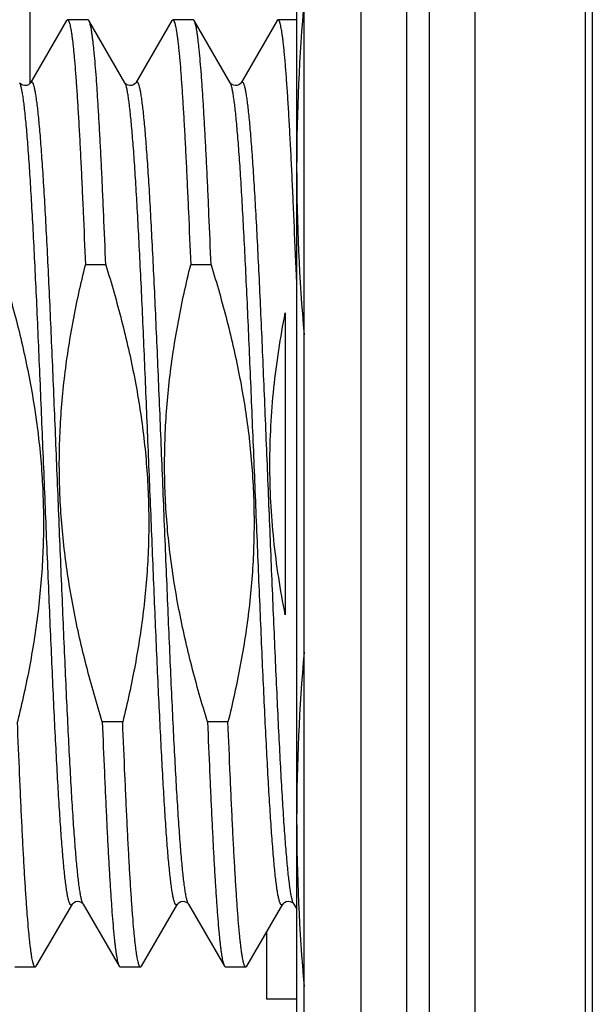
# Model space of a CAD drawing. Header units: inches. Extents: x 0 to 22, y 0 to 17.
# Tile 69 of 98: x 17.449 to 17.6, y 8.953 to 9.213. Entities that reach past the tile are written whole.
import ezdxf

# ---------------------------------------------------------------- set-up
doc = ezdxf.new("R2010")
doc.units = ezdxf.units.IN
doc.header["$LTSCALE"] = 1.21
doc.header["$MEASUREMENT"] = 0
doc.layers.get('0').update_dxf_attribs({"linetype": 'CONTINUOUS'})

msp = doc.modelspace()

# ---------------------------------------------------------------- linework, layer by layer
at = {"color": 7, "linetype": 'CONTINUOUS'}
for p, q in [((17.5393185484, 6.523674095), (17.5393185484, 11.589174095)), ((17.5693185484, 11.589174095), (17.5693185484, 6.524174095)), ((17.5243185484, 6.530174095), (17.5243185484, 11.575174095)), ((17.6003185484, 11.189174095), (17.6003185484, 7.189174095)), ((17.4519327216, 9.3320144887), (17.4519327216, 9.1960207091)), ((17.5223185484, 8.9158642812), (17.5223185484, 9.2598642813)), ((17.4615866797, 9.2126304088), (17.4520844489, 9.1962074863)), ((17.4615866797, 9.2126304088), (17.461857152, 9.2128642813)), ((17.4672469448, 9.2128642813), (17.461857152, 9.2128642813)), ((17.4675174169, 9.212630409), (17.4672469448, 9.2128642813)), ((17.4770196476, 9.1962074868), (17.4675174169, 9.212630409)), ((17.4893636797, 9.2126304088), (17.4798614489, 9.1962074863)), ((17.4893636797, 9.2126304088), (17.489634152, 9.2128642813)), ((17.4950239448, 9.2128642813), (17.489634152, 9.2128642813)), ((17.4952944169, 9.212630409), (17.4950239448, 9.2128642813)), ((17.5047966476, 9.1962074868), (17.4952944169, 9.212630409)), ((17.5171406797, 9.2126304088), (17.5076384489, 9.1962074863)), ((17.517411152, 9.212864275), (17.5171406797, 9.2126304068)), ((17.5223185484, 9.2128642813), (17.517411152, 9.2128642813)), ((17.4492838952, 9.1961448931), (17.4492426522, 9.1962074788)), ((17.4770608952, 9.1961448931), (17.4770196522, 9.1962074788)), ((17.5048378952, 9.1961448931), (17.5047966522, 9.1962074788)), ((17.4719662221, 9.1481531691), (17.4665764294, 9.1481531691)), ((17.4997432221, 9.1481531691), (17.4943534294, 9.1481531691)), ((17.5193185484, 9.1355150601), (17.5193185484, 9.0558097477)), ((17.4764161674, 9.0275753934), (17.4710263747, 9.0275753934)), ((17.5041931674, 9.0275753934), (17.4988033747, 9.0275753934)), ((17.4536289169, 8.9630981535), (17.4631311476, 8.9795210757)), ((17.4659729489, 8.9795210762), (17.4754751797, 8.9630981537)), ((17.4814059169, 8.9630981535), (17.4909081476, 8.9795210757)), ((17.4937499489, 8.9795210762), (17.5032521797, 8.9630981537)), ((17.5091829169, 8.9630981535), (17.5186851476, 8.9795210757)), ((17.5215269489, 8.9795210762), (17.5223185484, 8.9781532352)), ((17.5143185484, 8.9719752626), (17.5143185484, 8.954530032)), ((17.4533584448, 8.9628642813), (17.447968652, 8.9628642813)), ((17.4536289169, 8.9630981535), (17.4533584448, 8.9628642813)), ((17.4754751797, 8.9630981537), (17.475745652, 8.9628642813)), ((17.4811354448, 8.9628642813), (17.475745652, 8.9628642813)), ((17.4814059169, 8.9630981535), (17.4811354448, 8.9628642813)), ((17.5032521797, 8.9630981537), (17.503522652, 8.9628642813)), ((17.5089124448, 8.9628642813), (17.503522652, 8.9628642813)), ((17.5091829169, 8.9630981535), (17.5089124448, 8.9628642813)), ((17.5143185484, 8.954530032), (17.5223185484, 8.954530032))]:
    msp.add_line(p, q, dxfattribs=at)
at = {"color": 9, "linetype": 'CONTINUOUS'}
for p, q in [((17.5513185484, 11.589174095), (17.5513185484, 6.524174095)), ((17.5573185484, 11.589174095), (17.5573185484, 6.524174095)), ((17.5985147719, 6.524174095), (17.5985147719, 11.589174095)), ((17.4493632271, 9.1959588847), (17.4492426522, 9.1962074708)), ((17.4772909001, 9.1955352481), (17.4770196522, 9.1962074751)), ((17.5048820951, 9.196039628), (17.5047966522, 9.1962074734))]:
    msp.add_line(p, q, dxfattribs=at)
at = {"color": 7, "linetype": 'CONTINUOUS'}
for points in [[(17.4496825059, 9.1957755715), (17.449421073, 9.195986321), (17.4492838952, 9.1961448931)], [(17.4520846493, 9.1962078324), (17.4520758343, 9.1961931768), (17.452004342, 9.1960944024), (17.4518347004, 9.1959198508), (17.4515296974, 9.1957060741), (17.4510914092, 9.1955312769), (17.4505979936, 9.1954776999), (17.4500986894, 9.1955721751), (17.4496825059, 9.1957755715)], [(17.4774595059, 9.1957755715), (17.477198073, 9.195986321), (17.4770608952, 9.1961448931)], [(17.4798616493, 9.1962078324), (17.4798528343, 9.1961931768), (17.479781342, 9.1960944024), (17.4796117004, 9.1959198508), (17.4793066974, 9.1957060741), (17.4788684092, 9.1955312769), (17.4783749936, 9.1954776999), (17.4778756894, 9.1955721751), (17.4774595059, 9.1957755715)], [(17.5052365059, 9.1957755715), (17.504975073, 9.195986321), (17.5048378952, 9.1961448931)], [(17.5076386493, 9.1962078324), (17.5076298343, 9.1961931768), (17.507558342, 9.1960944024), (17.5073887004, 9.1959198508), (17.5070836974, 9.1957060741), (17.5066454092, 9.1955312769), (17.5061519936, 9.1954776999), (17.5056526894, 9.1955721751), (17.5052365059, 9.1957755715)], [(17.4631311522, 8.9795210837), (17.4631791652, 8.9795929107), (17.463309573, 8.9797422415), (17.4635710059, 8.979952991), (17.4639871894, 8.9801563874), (17.4644864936, 8.9802508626), (17.4649799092, 8.9801972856), (17.4654181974, 8.9800224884), (17.4657232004, 8.9798087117), (17.465892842, 8.9796341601), (17.4659643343, 8.9795353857), (17.4659731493, 8.9795207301)], [(17.4909081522, 8.9795210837), (17.4909561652, 8.9795929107), (17.491086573, 8.9797422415), (17.4913480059, 8.979952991), (17.4917641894, 8.9801563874), (17.4922634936, 8.9802508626), (17.4927569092, 8.9801972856), (17.4931951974, 8.9800224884), (17.4935002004, 8.9798087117), (17.493669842, 8.9796341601), (17.4937413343, 8.9795353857), (17.4937501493, 8.9795207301)], [(17.5186851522, 8.9795210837), (17.5187331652, 8.9795929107), (17.518863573, 8.9797422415), (17.5191250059, 8.979952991), (17.5195411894, 8.9801563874), (17.5200404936, 8.9802508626), (17.5205339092, 8.9801972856), (17.5209721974, 8.9800224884), (17.5212772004, 8.9798087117), (17.521446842, 8.9796341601), (17.5215183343, 8.9795353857), (17.5215271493, 8.9795207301)]]:
    msp.add_lwpolyline(points, dxfattribs=at)
for centre, radius, start, end in [((18.0238290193, 9.1734335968), 0.5015121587, 174.9015226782, 179.9507958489), ((18.0238308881, 9.1742950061), 0.501514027, 180.0492085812, 185.0986914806), ((18.0238290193, 9.0014335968), 0.5015121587, 174.9015226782, 179.9507958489), ((18.0238308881, 9.0022950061), 0.501514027, 180.0492085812, 185.0986914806)]:
    msp.add_arc(centre, radius, start, end, dxfattribs=at)
for points, knots in [([(17.461857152, 9.2128642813), (17.461869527, 9.2128642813), (17.4618950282, 9.2128611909), (17.4619325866, 9.2128475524), (17.4619698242, 9.212825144), (17.4620222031, 9.2127811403), (17.4620864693, 9.2127017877), (17.4621591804, 9.2125783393), (17.4622320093, 9.2124208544), (17.4623049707, 9.2122291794), (17.4623780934, 9.2120031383), (17.4624816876, 9.2116344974), (17.462608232, 9.2110866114), (17.4627536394, 9.2103253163), (17.4628994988, 9.2094280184), (17.463045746, 9.2083956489), (17.4631922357, 9.2072292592), (17.4633389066, 9.2059301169), (17.4634857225, 9.2044996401), (17.4636894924, 9.2023350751), (17.4639410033, 9.1993136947), (17.4642332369, 9.1953187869), (17.4645259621, 9.1908458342), (17.4648190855, 9.1859147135), (17.4651124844, 9.1805473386), (17.4654060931, 9.174767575), (17.4656998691, 9.168601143), (17.4661012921, 9.1596871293), (17.4663875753, 9.1528308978), (17.4665764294, 9.1481531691)], [0, 0, 0, 0, 0.0005704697, 0.0011714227, 0.0018290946, 0.002563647, 0.0043150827, 0.0065008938, 0.0091571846, 0.0123033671, 0.0159505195, 0.0201053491, 0.0299522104, 0.0418599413, 0.0558298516, 0.0718550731, 0.089923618, 0.1100194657, 0.1321230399, 0.1562121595, 0.210243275, 0.2718825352, 0.340862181, 0.4168798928, 0.4996008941, 0.5886596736, 0.6836623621, 0.7841872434, 1, 1, 1, 1]), ([(17.4719662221, 9.1481531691), (17.4717877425, 9.1525739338), (17.4715172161, 9.1590638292), (17.4711392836, 9.1675170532), (17.470862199, 9.1734012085), (17.4705852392, 9.1789471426), (17.4703084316, 9.1841329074), (17.4700318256, 9.1889380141), (17.4697554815, 9.1933434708), (17.4694795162, 9.1973318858), (17.4692040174, 9.200887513), (17.4689668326, 9.2035728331), (17.4687746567, 9.2054939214), (17.4686362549, 9.2067617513), (17.4684979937, 9.2079120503), (17.4683598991, 9.2089437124), (17.4682220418, 9.2098557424), (17.4680845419, 9.2106473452), (17.4679474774, 9.2113177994), (17.4678281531, 9.2117993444), (17.4677304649, 9.2121224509), (17.467661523, 9.2123200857), (17.4675927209, 9.2124871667), (17.4675428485, 9.2125864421), (17.4675174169, 9.2126304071)], [0, 0, 0, 0, 0.2051315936, 0.3011584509, 0.3923170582, 0.4782469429, 0.5586105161, 0.6330919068, 0.7013992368, 0.7632657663, 0.8184514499, 0.8667446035, 0.888248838, 0.9079644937, 0.9258745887, 0.9419639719, 0.9562212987, 0.968637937, 0.9792110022, 0.9879444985, 0.9916267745, 0.9948579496, 0.9976451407, 1, 1, 1, 1]), ([(17.489634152, 9.2128642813), (17.489646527, 9.2128642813), (17.4896720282, 9.2128611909), (17.4897095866, 9.2128475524), (17.4897468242, 9.212825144), (17.4897992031, 9.2127811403), (17.4898634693, 9.2127017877), (17.4899361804, 9.2125783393), (17.4900090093, 9.2124208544), (17.4900819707, 9.2122291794), (17.4901550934, 9.2120031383), (17.4902586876, 9.2116344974), (17.490385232, 9.2110866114), (17.4905306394, 9.2103253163), (17.4906764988, 9.2094280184), (17.490822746, 9.2083956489), (17.4909692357, 9.2072292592), (17.4911159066, 9.2059301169), (17.4912627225, 9.2044996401), (17.4914664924, 9.2023350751), (17.4917180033, 9.1993136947), (17.4920102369, 9.1953187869), (17.4923029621, 9.1908458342), (17.4925960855, 9.1859147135), (17.4928894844, 9.1805473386), (17.4931830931, 9.174767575), (17.4934768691, 9.168601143), (17.4938782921, 9.1596871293), (17.4941645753, 9.1528308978), (17.4943534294, 9.1481531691)], [0, 0, 0, 0, 0.0005704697, 0.0011714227, 0.0018290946, 0.002563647, 0.0043150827, 0.0065008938, 0.0091571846, 0.0123033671, 0.0159505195, 0.0201053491, 0.0299522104, 0.0418599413, 0.0558298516, 0.0718550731, 0.089923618, 0.1100194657, 0.1321230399, 0.1562121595, 0.210243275, 0.2718825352, 0.340862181, 0.4168798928, 0.4996008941, 0.5886596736, 0.6836623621, 0.7841872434, 1, 1, 1, 1]), ([(17.4997432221, 9.1481531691), (17.4995647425, 9.1525739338), (17.4992942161, 9.1590638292), (17.4989162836, 9.1675170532), (17.498639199, 9.1734012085), (17.4983622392, 9.1789471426), (17.4980854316, 9.1841329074), (17.4978088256, 9.1889380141), (17.4975324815, 9.1933434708), (17.4972565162, 9.1973318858), (17.4969810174, 9.200887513), (17.4967438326, 9.2035728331), (17.4965516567, 9.2054939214), (17.4964132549, 9.2067617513), (17.4962749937, 9.2079120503), (17.4961368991, 9.2089437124), (17.4959990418, 9.2098557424), (17.4958615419, 9.2106473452), (17.4957244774, 9.2113177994), (17.4956051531, 9.2117993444), (17.4955074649, 9.2121224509), (17.495438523, 9.2123200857), (17.4953697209, 9.2124871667), (17.4953198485, 9.2125864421), (17.4952944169, 9.2126304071)], [0, 0, 0, 0, 0.2051315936, 0.3011584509, 0.3923170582, 0.4782469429, 0.5586105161, 0.6330919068, 0.7013992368, 0.7632657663, 0.8184514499, 0.8667446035, 0.888248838, 0.9079644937, 0.9258745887, 0.9419639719, 0.9562212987, 0.968637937, 0.9792110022, 0.9879444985, 0.9916267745, 0.9948579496, 0.9976451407, 1, 1, 1, 1]), ([(17.5223185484, 9.1434404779), (17.522121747, 9.1484248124), (17.5218237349, 9.1557374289), (17.52140678, 9.1652532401), (17.5211013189, 9.1718543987), (17.5207960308, 9.1780514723), (17.5204909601, 9.1838146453), (17.5201861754, 9.1891162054), (17.5198818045, 9.1939306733), (17.5195779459, 9.1982349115), (17.5193164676, 9.2014925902), (17.5191046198, 9.2038279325), (17.5189519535, 9.2053720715), (17.5187994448, 9.2067748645), (17.5186471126, 9.2080346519), (17.5184950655, 9.2091499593), (17.5183433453, 9.2101194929), (17.518212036, 9.2108349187), (17.5181052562, 9.2113329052), (17.5180290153, 9.2116515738), (17.5179528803, 9.2119330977), (17.5178768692, 9.2121774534), (17.5178010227, 9.2123846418), (17.5177253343, 9.2125548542), (17.517649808, 9.2126882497), (17.5175830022, 9.212774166), (17.517528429, 9.212821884), (17.51748971, 9.2128461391), (17.5174506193, 9.2128609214), (17.5174240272, 9.212864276), (17.517411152, 9.212864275)], [0, 0, 0, 0, 0.2144109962, 0.3145818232, 0.4094148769, 0.4984550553, 0.581276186, 0.6574822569, 0.7267099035, 0.7886304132, 0.8429520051, 0.8671830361, 0.8894228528, 0.9096472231, 0.9278340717, 0.9439657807, 0.9580279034, 0.9700122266, 0.9752246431, 0.9799180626, 0.9840946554, 0.9877580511, 0.9909142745, 0.9935737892, 0.9957552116, 0.9974931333, 0.9982169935, 0.9988612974, 0.9994465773, 1, 1, 1, 1]), ([(17.4441892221, 9.1481531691), (17.4456962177, 9.1432831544), (17.4484967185, 9.1334752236), (17.4513242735, 9.1210395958), (17.4530930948, 9.1109965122), (17.4541526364, 9.1034211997), (17.4549267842, 9.0958112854), (17.4554016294, 9.0881767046), (17.4555687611, 9.0805291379), (17.4554261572, 9.0728810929), (17.4549783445, 9.065244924), (17.4542358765, 9.0576319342), (17.4532141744, 9.0500514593), (17.4515050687, 9.0399983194), (17.4498638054, 9.0325238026), (17.4486391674, 9.0275753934)], [0, 0, 0, 0, 0.1249956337, 0.2499862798, 0.3124885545, 0.3749907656, 0.4374929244, 0.4999950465, 0.5624971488, 0.6249992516, 0.6875013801, 0.750003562, 0.8125058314, 0.8750081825, 1, 1, 1, 1]), ([(17.4710263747, 9.0275753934), (17.4695193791, 9.0324454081), (17.4667188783, 9.0422533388), (17.4638913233, 9.0546889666), (17.462122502, 9.0647320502), (17.4610629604, 9.0723073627), (17.4602888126, 9.0799172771), (17.4598139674, 9.0875518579), (17.4596468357, 9.0951994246), (17.4597894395, 9.1028474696), (17.4602372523, 9.1104836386), (17.4609797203, 9.1180966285), (17.4620014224, 9.1256771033), (17.4637105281, 9.1357302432), (17.4653517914, 9.1432047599), (17.4665764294, 9.1481531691)], [0, 0, 0, 0, 0.1249956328, 0.2499862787, 0.3124885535, 0.3749907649, 0.437492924, 0.4999950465, 0.5624971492, 0.6249992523, 0.6875013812, 0.7500035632, 0.8125058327, 0.8750081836, 1, 1, 1, 1]), ([(17.4719662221, 9.1481531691), (17.4734732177, 9.1432831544), (17.4762737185, 9.1334752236), (17.4791012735, 9.1210395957), (17.4808700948, 9.1109965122), (17.4819296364, 9.1034211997), (17.4827037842, 9.0958112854), (17.4831786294, 9.0881767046), (17.4833457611, 9.0805291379), (17.4832031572, 9.0728810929), (17.4827553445, 9.065244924), (17.4820128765, 9.0576319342), (17.4809911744, 9.0500514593), (17.4792820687, 9.0399983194), (17.4776408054, 9.0325238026), (17.4764161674, 9.0275753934)], [0, 0, 0, 0, 0.1249956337, 0.2499862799, 0.3124885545, 0.3749907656, 0.4374929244, 0.4999950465, 0.5624971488, 0.6249992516, 0.6875013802, 0.750003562, 0.8125058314, 0.8750081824, 1, 1, 1, 1]), ([(17.4988033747, 9.0275753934), (17.4972963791, 9.0324454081), (17.4944958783, 9.0422533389), (17.4916683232, 9.0546889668), (17.4898995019, 9.0647320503), (17.4888399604, 9.0723073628), (17.4880658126, 9.0799172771), (17.4875909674, 9.0875518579), (17.4874238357, 9.0951994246), (17.4875664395, 9.1028474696), (17.4880142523, 9.1104836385), (17.4887567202, 9.1180966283), (17.4897784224, 9.1256771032), (17.4914875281, 9.1357302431), (17.4931287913, 9.1432047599), (17.4943534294, 9.1481531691)], [0, 0, 0, 0, 0.1249956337, 0.2499862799, 0.3124885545, 0.3749907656, 0.4374929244, 0.4999950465, 0.5624971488, 0.6249992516, 0.6875013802, 0.750003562, 0.8125058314, 0.8750081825, 1, 1, 1, 1]), ([(17.4997432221, 9.1481531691), (17.5012502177, 9.1432831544), (17.5040507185, 9.1334752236), (17.5068782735, 9.1210395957), (17.5086470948, 9.1109965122), (17.5097066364, 9.1034211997), (17.5104807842, 9.0958112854), (17.5109556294, 9.0881767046), (17.5111227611, 9.0805291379), (17.5109801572, 9.0728810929), (17.5105323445, 9.065244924), (17.5097898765, 9.0576319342), (17.5087681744, 9.0500514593), (17.5070590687, 9.0399983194), (17.5054178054, 9.0325238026), (17.5041931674, 9.0275753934)], [0, 0, 0, 0, 0.1249956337, 0.2499862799, 0.3124885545, 0.3749907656, 0.4374929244, 0.4999950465, 0.5624971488, 0.6249992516, 0.6875013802, 0.750003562, 0.8125058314, 0.8750081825, 1, 1, 1, 1]), ([(17.5193185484, 9.0558097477), (17.5186647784, 9.0590885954), (17.5174961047, 9.0656750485), (17.5162074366, 9.075625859), (17.5154217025, 9.0856295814), (17.5151634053, 9.0956609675), (17.5154384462, 9.1056918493), (17.516233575, 9.1156946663), (17.5175186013, 9.1256457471), (17.5186741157, 9.13223435), (17.5193185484, 9.1355150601)], [0, 0, 0, 0, 0.1250013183, 0.2500011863, 0.3750004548, 0.4999993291, 0.6249983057, 0.749997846, 0.8749981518, 1, 1, 1, 1]), ([(17.4533584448, 8.9628642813), (17.4533460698, 8.9628642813), (17.4533205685, 8.9628673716), (17.4532830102, 8.9628810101), (17.4532457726, 8.9629034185), (17.4531933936, 8.9629474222), (17.4531291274, 8.9630267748), (17.4530564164, 8.9631502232), (17.4529835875, 8.9633077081), (17.452910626, 8.9634993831), (17.4528375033, 8.9637254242), (17.4527339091, 8.9640940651), (17.4526073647, 8.9646419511), (17.4524619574, 8.9654032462), (17.452316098, 8.9663005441), (17.4521698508, 8.9673329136), (17.4520233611, 8.9684993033), (17.4518766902, 8.9697984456), (17.4517298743, 8.9712289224), (17.4515261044, 8.9733934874), (17.4512745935, 8.9764148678), (17.4509823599, 8.9804097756), (17.4506896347, 8.9848827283), (17.4503965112, 8.989813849), (17.4501031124, 8.9951812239), (17.4498095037, 9.0009609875), (17.4495157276, 9.0071274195), (17.4491143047, 9.0160414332), (17.4488280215, 9.0228976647), (17.4486391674, 9.0275753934)], [0, 0, 0, 0, 0.0005704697, 0.0011714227, 0.0018290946, 0.002563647, 0.0043150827, 0.0065008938, 0.0091571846, 0.0123033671, 0.0159505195, 0.0201053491, 0.0299522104, 0.0418599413, 0.0558298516, 0.0718550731, 0.089923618, 0.1100194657, 0.1321230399, 0.1562121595, 0.210243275, 0.2718825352, 0.340862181, 0.4168798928, 0.4996008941, 0.5886596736, 0.6836623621, 0.7841872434, 1, 1, 1, 1]), ([(17.4710263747, 9.0275753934), (17.4712048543, 9.0231546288), (17.4714753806, 9.0166647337), (17.4718533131, 9.0082115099), (17.4721303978, 9.0023273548), (17.4724073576, 8.9967814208), (17.4726841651, 8.9915956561), (17.4729607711, 8.9867905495), (17.4732371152, 8.9823850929), (17.4735130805, 8.9783966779), (17.4737885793, 8.9748410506), (17.4740257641, 8.9721557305), (17.47421794, 8.9702346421), (17.4743563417, 8.9689668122), (17.4744946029, 8.9678165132), (17.4746326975, 8.966784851), (17.4747705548, 8.9658728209), (17.4749080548, 8.965081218), (17.4750451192, 8.9644107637), (17.4751644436, 8.9639292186), (17.4752621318, 8.9636061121), (17.4753310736, 8.9634084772), (17.4753998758, 8.9632413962), (17.4754497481, 8.9631421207), (17.4754751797, 8.9630981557)], [0, 0, 0, 0, 0.2051315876, 0.3011584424, 0.3923170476, 0.4782469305, 0.5586105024, 0.6330918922, 0.7013992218, 0.7632657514, 0.8184514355, 0.8667445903, 0.8882488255, 0.9079644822, 0.9258745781, 0.9419639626, 0.9562212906, 0.9686379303, 0.9792109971, 0.987944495, 0.9916267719, 0.9948579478, 0.9976451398, 1, 1, 1, 1]), ([(17.4811354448, 8.9628642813), (17.4811230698, 8.9628642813), (17.4810975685, 8.9628673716), (17.4810600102, 8.9628810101), (17.4810227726, 8.9629034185), (17.4809703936, 8.9629474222), (17.4809061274, 8.9630267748), (17.4808334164, 8.9631502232), (17.4807605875, 8.9633077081), (17.480687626, 8.9634993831), (17.4806145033, 8.9637254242), (17.4805109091, 8.9640940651), (17.4803843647, 8.9646419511), (17.4802389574, 8.9654032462), (17.480093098, 8.9663005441), (17.4799468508, 8.9673329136), (17.4798003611, 8.9684993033), (17.4796536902, 8.9697984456), (17.4795068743, 8.9712289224), (17.4793031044, 8.9733934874), (17.4790515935, 8.9764148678), (17.4787593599, 8.9804097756), (17.4784666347, 8.9848827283), (17.4781735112, 8.989813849), (17.4778801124, 8.9951812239), (17.4775865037, 9.0009609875), (17.4772927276, 9.0071274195), (17.4768913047, 9.0160414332), (17.4766050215, 9.0228976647), (17.4764161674, 9.0275753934)], [0, 0, 0, 0, 0.0005704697, 0.0011714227, 0.0018290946, 0.002563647, 0.0043150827, 0.0065008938, 0.0091571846, 0.0123033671, 0.0159505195, 0.0201053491, 0.0299522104, 0.0418599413, 0.0558298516, 0.0718550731, 0.089923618, 0.1100194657, 0.1321230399, 0.1562121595, 0.210243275, 0.2718825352, 0.340862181, 0.4168798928, 0.4996008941, 0.5886596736, 0.6836623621, 0.7841872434, 1, 1, 1, 1]), ([(17.4988033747, 9.0275753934), (17.4989818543, 9.0231546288), (17.4992523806, 9.0166647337), (17.4996303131, 9.0082115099), (17.4999073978, 9.0023273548), (17.5001843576, 8.9967814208), (17.5004611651, 8.9915956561), (17.5007377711, 8.9867905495), (17.5010141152, 8.9823850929), (17.5012900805, 8.9783966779), (17.5015655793, 8.9748410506), (17.5018027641, 8.9721557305), (17.50199494, 8.9702346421), (17.5021333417, 8.9689668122), (17.5022716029, 8.9678165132), (17.5024096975, 8.966784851), (17.5025475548, 8.9658728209), (17.5026850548, 8.965081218), (17.5028221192, 8.9644107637), (17.5029414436, 8.9639292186), (17.5030391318, 8.9636061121), (17.5031080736, 8.9634084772), (17.5031768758, 8.9632413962), (17.5032267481, 8.9631421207), (17.5032521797, 8.9630981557)], [0, 0, 0, 0, 0.2051315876, 0.3011584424, 0.3923170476, 0.4782469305, 0.5586105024, 0.6330918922, 0.7013992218, 0.7632657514, 0.8184514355, 0.8667445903, 0.8882488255, 0.9079644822, 0.9258745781, 0.9419639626, 0.9562212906, 0.9686379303, 0.9792109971, 0.987944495, 0.9916267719, 0.9948579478, 0.9976451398, 1, 1, 1, 1]), ([(17.5089124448, 8.9628642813), (17.5089000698, 8.9628642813), (17.5088745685, 8.9628673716), (17.5088370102, 8.9628810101), (17.5087997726, 8.9629034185), (17.5087473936, 8.9629474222), (17.5086831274, 8.9630267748), (17.5086104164, 8.9631502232), (17.5085375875, 8.9633077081), (17.508464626, 8.9634993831), (17.5083915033, 8.9637254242), (17.5082879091, 8.9640940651), (17.5081613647, 8.9646419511), (17.5080159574, 8.9654032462), (17.507870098, 8.9663005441), (17.5077238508, 8.9673329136), (17.5075773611, 8.9684993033), (17.5074306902, 8.9697984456), (17.5072838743, 8.9712289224), (17.5070801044, 8.9733934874), (17.5068285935, 8.9764148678), (17.5065363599, 8.9804097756), (17.5062436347, 8.9848827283), (17.5059505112, 8.989813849), (17.5056571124, 8.9951812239), (17.5053635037, 9.0009609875), (17.5050697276, 9.0071274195), (17.5046683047, 9.0160414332), (17.5043820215, 9.0228976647), (17.5041931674, 9.0275753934)], [0, 0, 0, 0, 0.0005704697, 0.0011714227, 0.0018290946, 0.002563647, 0.0043150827, 0.0065008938, 0.0091571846, 0.0123033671, 0.0159505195, 0.0201053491, 0.0299522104, 0.0418599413, 0.0558298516, 0.0718550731, 0.089923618, 0.1100194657, 0.1321230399, 0.1562121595, 0.210243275, 0.2718825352, 0.340862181, 0.4168798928, 0.4996008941, 0.5886596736, 0.6836623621, 0.7841872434, 1, 1, 1, 1])]:
    msp.add_open_spline(points, degree=3, knots=knots, dxfattribs=at)
at = {"color": 9, "linetype": 'CONTINUOUS'}
for points, knots in [([(17.4631311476, 8.9795210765), (17.4631143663, 8.9794920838), (17.4630811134, 8.9794389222), (17.4630275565, 8.979369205), (17.4629737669, 8.9793151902), (17.4629194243, 8.9792769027), (17.4628641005, 8.9792547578), (17.4628079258, 8.9792497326), (17.462752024, 8.979262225), (17.4626971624, 8.9792913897), (17.4626431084, 8.9793364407), (17.4625894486, 8.9793971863), (17.4625359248, 8.9794736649), (17.4624599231, 8.9796049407), (17.4623672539, 8.979810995), (17.4622613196, 8.980107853), (17.4621550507, 8.9804680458), (17.4620484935, 8.980891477), (17.4619417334, 8.9813780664), (17.4618348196, 8.9819275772), (17.4617277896, 8.9825397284), (17.4615786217, 8.9834792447), (17.4613947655, 8.9848079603), (17.4611817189, 8.9865855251), (17.4609682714, 8.9886027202), (17.4607544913, 8.9908548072), (17.4605404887, 8.9933364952), (17.4603263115, 8.996041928), (17.4601120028, 8.9989647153), (17.4598975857, 9.0020979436), (17.459603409, 9.006674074), (17.4592390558, 9.0128609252), (17.4588123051, 9.0208033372), (17.4583850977, 9.0293803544), (17.457957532, 9.038510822), (17.4575297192, 9.0481083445), (17.4571017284, 9.0580820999), (17.4566736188, 9.0683377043), (17.4562454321, 9.078778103), (17.4558172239, 9.0893044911), (17.4552501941, 9.1032241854), (17.4546833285, 9.1169278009), (17.4541048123, 9.1302851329), (17.4536770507, 9.1397638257), (17.4532495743, 9.1487513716), (17.4528224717, 9.1571627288), (17.4523959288, 9.1649183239), (17.4519700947, 9.1719447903), (17.4516044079, 9.177312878), (17.4513080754, 9.1811931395), (17.4510939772, 9.1837770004), (17.4508800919, 9.1861338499), (17.4506664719, 9.1882581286), (17.4504532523, 9.1901448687), (17.4502405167, 9.1917896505), (17.4500564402, 9.1930062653), (17.4499066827, 9.1938550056), (17.449799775, 9.1943986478), (17.4496930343, 9.1948793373), (17.4495864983, 9.195296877), (17.4494802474, 9.1956510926), (17.4494029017, 9.1958638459), (17.4493632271, 9.1959588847)], [0, 0, 0, 0, 0.0004612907, 0.0008623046, 0.001208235, 0.0015071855, 0.0017716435, 0.0020193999, 0.0022718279, 0.002549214, 0.0028670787, 0.0032358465, 0.0036622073, 0.0041504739, 0.0053227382, 0.0067666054, 0.0084885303, 0.0104918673, 0.0127780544, 0.0153475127, 0.0182000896, 0.02133497, 0.0284465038, 0.0366694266, 0.0459867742, 0.0563781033, 0.0678201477, 0.0802866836, 0.093748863, 0.1081754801, 0.123532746, 0.1568931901, 0.1935168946, 0.2330590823, 0.2751469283, 0.3193832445, 0.3653503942, 0.412614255, 0.4607283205, 0.5092380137, 0.5576849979, 0.6525647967, 0.6981013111, 0.741790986, 0.7832213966, 0.8220016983, 0.8577663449, 0.8901787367, 0.9189347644, 0.9318563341, 0.9437661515, 0.9546367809, 0.9644436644, 0.9731649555, 0.9807821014, 0.9872802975, 0.9901063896, 0.9926494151, 0.9949091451, 0.9968860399, 0.9985818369, 1, 1, 1, 1]), ([(17.4659729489, 8.9795210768), (17.4659319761, 8.9795918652), (17.4658528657, 8.9797580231), (17.4657461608, 8.9800446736), (17.4656390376, 8.9803957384), (17.4655316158, 8.9808111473), (17.465423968, 8.9812908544), (17.465316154, 8.9818346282), (17.4652082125, 8.9824421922), (17.465057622, 8.9833778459), (17.4648721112, 8.984704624), (17.4646572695, 8.9864832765), (17.4644420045, 8.9885060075), (17.4642263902, 8.9907679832), (17.4640105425, 8.9932637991), (17.4637945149, 8.9959874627), (17.46357834, 8.9989324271), (17.4632807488, 9.0032800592), (17.4629126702, 9.0092106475), (17.4624825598, 9.0168816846), (17.462051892, 9.0252362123), (17.4616207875, 9.0341937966), (17.461189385, 9.0436681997), (17.4607577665, 9.0535681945), (17.460325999, 9.0637984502), (17.4598941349, 9.0742604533), (17.4594622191, 9.0848534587), (17.459030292, 9.0954754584), (17.4585983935, 9.1060241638), (17.4581665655, 9.1163979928), (17.4577348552, 9.1264970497), (17.4573033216, 9.1362240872), (17.4568720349, 9.1454854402), (17.4564411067, 9.154191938), (17.4560106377, 9.1622597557), (17.4556431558, 9.1685474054), (17.4553464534, 9.1732002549), (17.4551301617, 9.1763874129), (17.454913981, 9.1793613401), (17.4546979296, 9.1821148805), (17.4544820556, 9.184641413), (17.4542664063, 9.1869348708), (17.4540510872, 9.188989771), (17.4538361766, 9.190801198), (17.4536507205, 9.1921556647), (17.4535002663, 9.1931137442), (17.453392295, 9.1937382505), (17.4532844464, 9.194299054), (17.4531767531, 9.1947958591), (17.4530692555, 9.1952284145), (17.4529620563, 9.1955966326), (17.4528552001, 9.1959004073), (17.4527617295, 9.1961115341), (17.4526850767, 9.1962463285), (17.4526310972, 9.1963250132), (17.452576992, 9.1963876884), (17.452522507, 9.1964343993), (17.4524672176, 9.1964649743), (17.4524108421, 9.1964786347), (17.4523541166, 9.1964744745), (17.4522982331, 9.1964528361), (17.4522433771, 9.1964147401), (17.4521891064, 9.1963606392), (17.4521350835, 9.1962905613), (17.452101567, 9.1962370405), (17.4520846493, 9.1962078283)], [0, 0, 0, 0, 0.0011248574, 0.0025237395, 0.0042042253, 0.0061702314, 0.0084235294, 0.0109646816, 0.0137936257, 0.0169096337, 0.0239977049, 0.0322162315, 0.0415480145, 0.0519722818, 0.0634653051, 0.0760002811, 0.0895477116, 0.1040756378, 0.1359321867, 0.1712661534, 0.2097393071, 0.250982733, 0.2946005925, 0.340173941, 0.387264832, 0.4354206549, 0.4841784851, 0.5330695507, 0.5816238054, 0.6293744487, 0.6758624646, 0.720641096, 0.7632801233, 0.8033700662, 0.8405263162, 0.8743928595, 0.8899899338, 0.9046459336, 0.9183259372, 0.9309975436, 0.9426310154, 0.9531991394, 0.9626777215, 0.9710456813, 0.9782852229, 0.9814775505, 0.9843830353, 0.9870009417, 0.9893309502, 0.9913733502, 0.9931296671, 0.9946030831, 0.9957998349, 0.9962984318, 0.9967337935, 0.9971101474, 0.9974340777, 0.9977159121, 0.997971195, 0.9982205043, 0.9984857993, 0.9987855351, 0.9991327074, 0.9995357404, 1, 1, 1, 1]), ([(17.4909081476, 8.9795210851), (17.4908915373, 8.9794923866), (17.4908586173, 8.979439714), (17.4908056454, 8.9793705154), (17.4907524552, 8.979316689), (17.4906987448, 8.9792782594), (17.4906441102, 8.9792555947), (17.4905886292, 8.9792495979), (17.4905333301, 8.9792607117), (17.4904790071, 8.9792881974), (17.4904254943, 8.9793312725), (17.4903723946, 8.9793897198), (17.4903194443, 8.9794635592), (17.4902442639, 8.9795905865), (17.4901525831, 8.9797904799), (17.4900478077, 8.9800789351), (17.4899427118, 8.9804293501), (17.4898373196, 8.9808416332), (17.4897317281, 8.9813157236), (17.4896259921, 8.9818514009), (17.4895201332, 8.9824483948), (17.489372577, 8.983365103), (17.4891907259, 8.9846621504), (17.488980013, 8.986398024), (17.4887689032, 8.9883687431), (17.488557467, 8.990569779), (17.4883458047, 8.9929960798), (17.4881339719, 8.9956420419), (17.4879220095, 8.9985015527), (17.4877099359, 9.0015679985), (17.4874189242, 9.0060489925), (17.4870584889, 9.0121106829), (17.4866363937, 9.0198971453), (17.4862138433, 9.0283127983), (17.4857909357, 9.0372797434), (17.485367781, 9.0467149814), (17.4849444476, 9.0565311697), (17.4845209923, 9.0666374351), (17.4840974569, 9.076940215), (17.483673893, 9.0873441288), (17.4831124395, 9.1011401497), (17.4825515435, 9.114750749), (17.4819799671, 9.1280494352), (17.4815567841, 9.1375266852), (17.4811338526, 9.14654418), (17.4807112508, 9.1550184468), (17.4802891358, 9.162871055), (17.4798676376, 9.1700293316), (17.479506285, 9.1755292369), (17.4792138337, 9.1795325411), (17.4790019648, 9.1822216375), (17.4787902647, 9.1846922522), (17.4785787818, 9.1869386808), (17.4783675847, 9.1889557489), (17.4781568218, 9.190738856), (17.4779465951, 9.192283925), (17.477764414, 9.1934199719), (17.4776159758, 9.1942063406), (17.4775103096, 9.1947050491), (17.4774048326, 9.1951420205), (17.4773293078, 9.1954112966), (17.4772909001, 9.1955352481)], [0, 0, 0, 0, 0.0004575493, 0.0008559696, 0.0012002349, 0.0014980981, 0.001761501, 0.0020074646, 0.0022566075, 0.0025288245, 0.0028396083, 0.0031995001, 0.0036152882, 0.004091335, 0.0052343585, 0.0066429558, 0.0083238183, 0.0102802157, 0.0125137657, 0.0150250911, 0.0178139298, 0.0208795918, 0.0278368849, 0.0358848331, 0.0450073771, 0.0551851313, 0.0663956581, 0.0786140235, 0.0918125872, 0.1059613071, 0.1210279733, 0.1537746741, 0.1897519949, 0.2286286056, 0.270045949, 0.3136217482, 0.3589535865, 0.4056226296, 0.4531976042, 0.50123882, 0.549302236, 0.6437226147, 0.6892069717, 0.7329764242, 0.7746267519, 0.8137734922, 0.8500555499, 0.8831387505, 0.9127191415, 0.9261098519, 0.9385261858, 0.9499399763, 0.9603257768, 0.9696606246, 0.9779244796, 0.9851006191, 0.9911758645, 0.9937980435, 0.9961424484, 0.9982093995, 1, 1, 1, 1]), ([(17.4937499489, 8.9795210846), (17.4937089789, 8.9795918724), (17.493629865, 8.9797580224), (17.4935231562, 8.9800446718), (17.4934160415, 8.9803957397), (17.4933086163, 8.9808111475), (17.4932009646, 8.9812908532), (17.493093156, 8.9818346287), (17.4929852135, 8.9824421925), (17.4928346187, 8.983377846), (17.4926491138, 8.9847046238), (17.4924342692, 8.9864832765), (17.4922190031, 8.988506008), (17.4920033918, 8.9907679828), (17.4917875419, 8.9932637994), (17.4915715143, 8.9959874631), (17.4913553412, 8.9989324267), (17.4910577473, 9.0032800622), (17.4906896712, 9.0092106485), (17.4902595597, 9.0168816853), (17.4898288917, 9.0252362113), (17.4893977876, 9.0341937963), (17.4889663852, 9.0436682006), (17.4885347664, 9.0535681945), (17.488102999, 9.0637984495), (17.487671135, 9.0742604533), (17.4872392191, 9.0848534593), (17.486807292, 9.0954754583), (17.4863753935, 9.106024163), (17.4859435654, 9.1163979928), (17.4855118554, 9.1264970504), (17.4850803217, 9.1362240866), (17.4846490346, 9.1454854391), (17.4842181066, 9.1541919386), (17.4837876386, 9.1622597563), (17.4834201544, 9.1685474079), (17.4831234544, 9.1732002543), (17.4829071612, 9.176387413), (17.4826909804, 9.1793613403), (17.482474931, 9.1821148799), (17.4822590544, 9.1846414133), (17.4820434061, 9.1869348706), (17.4818280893, 9.1889897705), (17.4816131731, 9.1908011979), (17.4814277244, 9.1921556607), (17.4812772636, 9.1931137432), (17.4811692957, 9.1937382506), (17.4810614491, 9.1942990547), (17.4809537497, 9.1947958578), (17.4808462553, 9.1952284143), (17.4807390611, 9.1955966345), (17.4806321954, 9.1959004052), (17.4805387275, 9.1961115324), (17.480462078, 9.1962463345), (17.4804080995, 9.1963250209), (17.4803539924, 9.1963876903), (17.4802995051, 9.1964343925), (17.4802442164, 9.1964649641), (17.4801878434, 9.1964786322), (17.4801311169, 9.1964744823), (17.4800752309, 9.196452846), (17.4800203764, 9.196414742), (17.4799661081, 9.1963606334), (17.4799120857, 9.1962905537), (17.4798785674, 9.1962370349), (17.4798616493, 9.1962078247)], [0, 0, 0, 0, 0.0011248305, 0.0025236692, 0.0042042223, 0.0061702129, 0.0084234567, 0.0109646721, 0.0137936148, 0.0169095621, 0.0239977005, 0.0322162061, 0.0415479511, 0.0519722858, 0.0634652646, 0.076000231, 0.0895477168, 0.1040755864, 0.1359321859, 0.1712661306, 0.2097392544, 0.2509827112, 0.2946005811, 0.3401739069, 0.3872648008, 0.4354206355, 0.4841784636, 0.5330695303, 0.5816237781, 0.6293744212, 0.6758624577, 0.7206410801, 0.7632800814, 0.8033700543, 0.8405263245, 0.8743928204, 0.8899899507, 0.9046458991, 0.9183259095, 0.9309975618, 0.9426309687, 0.9531991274, 0.9626777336, 0.9710456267, 0.9782852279, 0.9814774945, 0.9843830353, 0.9870009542, 0.9893308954, 0.9913733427, 0.9931296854, 0.994603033, 0.9957998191, 0.9962984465, 0.9967338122, 0.9971101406, 0.9974340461, 0.9977158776, 0.9979711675, 0.9982204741, 0.9984857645, 0.998785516, 0.9991327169, 0.9995357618, 1, 1, 1, 1]), ([(17.5186851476, 8.9795210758), (17.5186683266, 8.9794920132), (17.5186349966, 8.979438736), (17.5185813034, 8.9793688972), (17.5185273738, 8.9793148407), (17.5184728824, 8.9792765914), (17.5184173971, 8.9792545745), (17.518361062, 8.9792497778), (17.5183050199, 8.97926259), (17.5182500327, 8.979292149), (17.5181958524, 8.9793376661), (17.5181420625, 8.9793989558), (17.5180884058, 8.9794760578), (17.5180122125, 8.9796083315), (17.5179193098, 8.9798158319), (17.5178131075, 8.9801146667), (17.5177065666, 8.9804771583), (17.5175997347, 8.9809032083), (17.5174927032, 8.9813927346), (17.5173855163, 8.9819454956), (17.5172782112, 8.9825612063), (17.5171286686, 8.9835060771), (17.5169443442, 8.9848422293), (17.5167307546, 8.9866295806), (17.5165167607, 8.9886576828), (17.5163024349, 8.9909217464), (17.5160878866, 8.9934164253), (17.5158731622, 8.9961358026), (17.5156583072, 8.9990734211), (17.5154433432, 9.0022222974), (17.5151484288, 9.0068207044), (17.5147831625, 9.0130368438), (17.5143553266, 9.0210157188), (17.5139270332, 9.029630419), (17.5134983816, 9.0387990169), (17.5130694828, 9.0484343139), (17.5126404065, 9.058444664), (17.5122112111, 9.0687348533), (17.5117819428, 9.0792070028), (17.5113526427, 9.0897615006), (17.5109233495, 9.1002979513), (17.5104941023, 9.1107161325), (17.5100649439, 9.1209169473), (17.5096359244, 9.1308033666), (17.5092071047, 9.1402813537), (17.5087785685, 9.1492607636), (17.5083504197, 9.1576561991), (17.5079228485, 9.1653878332), (17.5074960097, 9.1723821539), (17.5071293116, 9.1777182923), (17.5068320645, 9.1815688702), (17.5066174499, 9.1841274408), (17.5064030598, 9.1864570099), (17.5061889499, 9.1885520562), (17.5059752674, 9.1904076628), (17.505762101, 9.1920194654), (17.5055774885, 9.1932074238), (17.5054271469, 9.1940322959), (17.5053200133, 9.1945574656), (17.5052130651, 9.1950192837), (17.5051063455, 9.1954175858), (17.5049999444, 9.195752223), (17.5049221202, 9.1959515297), (17.5048820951, 9.196039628)], [0, 0, 0, 0, 0.0004622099, 0.0008638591, 0.0012101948, 0.0015094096, 0.0017741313, 0.0020223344, 0.0022755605, 0.0025541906, 0.0028737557, 0.0032446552, 0.0036735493, 0.0041647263, 0.0053439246, 0.0067961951, 0.0085279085, 0.0105423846, 0.0128410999, 0.0154244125, 0.018292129, 0.0214434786, 0.0285917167, 0.0368562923, 0.0462199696, 0.0566621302, 0.0681592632, 0.0806848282, 0.0942097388, 0.1087024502, 0.1241288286, 0.1576352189, 0.1944125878, 0.2341129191, 0.27636, 0.3207530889, 0.3668709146, 0.4142757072, 0.462517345, 0.5111377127, 0.559675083, 0.607668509, 0.6546622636, 0.7002101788, 0.7438798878, 0.7852570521, 0.8239493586, 0.8595902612, 0.8918426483, 0.9204024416, 0.9332124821, 0.9450019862, 0.9557437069, 0.9654133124, 0.9739892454, 0.9814533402, 0.9877913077, 0.9905348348, 0.9929938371, 0.9951682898, 0.9970589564, 0.9986680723, 1, 1, 1, 1]), ([(17.5215269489, 8.9795210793), (17.5214859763, 8.9795918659), (17.5214068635, 8.979758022), (17.5213001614, 8.9800446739), (17.5211930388, 8.9803957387), (17.5210856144, 8.9808111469), (17.5209779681, 8.9812908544), (17.5208701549, 8.9818346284), (17.5207622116, 8.9824421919), (17.5206116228, 8.9833778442), (17.5204261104, 8.9847046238), (17.5202112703, 8.9864832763), (17.519996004, 8.9885060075), (17.5197803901, 8.9907679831), (17.5195645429, 8.9932637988), (17.5193485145, 8.9959874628), (17.5191323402, 8.998932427), (17.5188347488, 9.0032800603), (17.5184666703, 9.0092106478), (17.5180365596, 9.0168816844), (17.5176058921, 9.025236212), (17.5171747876, 9.0341937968), (17.5167433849, 9.0436681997), (17.5163117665, 9.0535681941), (17.5158799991, 9.0637984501), (17.5154481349, 9.0742604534), (17.5150162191, 9.0848534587), (17.514584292, 9.0954754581), (17.5141523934, 9.1060241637), (17.5137205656, 9.1163979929), (17.5132888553, 9.1264970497), (17.5128573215, 9.1362240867), (17.5124260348, 9.1454854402), (17.5119951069, 9.1541919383), (17.5115646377, 9.1622597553), (17.5111971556, 9.1685474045), (17.5109004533, 9.1732002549), (17.5106841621, 9.1763874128), (17.5104679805, 9.1793613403), (17.5102519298, 9.1821148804), (17.5100360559, 9.184641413), (17.5098204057, 9.186934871), (17.5096050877, 9.1889897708), (17.5093901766, 9.1908011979), (17.5092047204, 9.1921556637), (17.5090542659, 9.193113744), (17.5089462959, 9.1937382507), (17.508838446, 9.1942990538), (17.5087307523, 9.1947958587), (17.5086232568, 9.1952284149), (17.5085160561, 9.1955966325), (17.5084091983, 9.1959004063), (17.5083157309, 9.1961115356), (17.508239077, 9.1962463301), (17.5081850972, 9.1963250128), (17.5081309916, 9.1963876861), (17.5080765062, 9.1964343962), (17.5080212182, 9.1964649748), (17.5079648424, 9.1964786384), (17.5079081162, 9.1964744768), (17.507852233, 9.1964528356), (17.5077973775, 9.1964147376), (17.5077431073, 9.1963606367), (17.5076890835, 9.1962905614), (17.5076555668, 9.1962370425), (17.5076386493, 9.1962078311)], [0, 0, 0, 0, 0.0011248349, 0.0025237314, 0.0042042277, 0.0061702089, 0.008423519, 0.010964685, 0.0137936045, 0.0169096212, 0.0239976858, 0.0322162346, 0.0415479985, 0.051972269, 0.0634653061, 0.0760002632, 0.0895477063, 0.1040756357, 0.1359321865, 0.1712661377, 0.2097393, 0.2509827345, 0.2946005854, 0.3401739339, 0.3872648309, 0.4354206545, 0.4841784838, 0.5330695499, 0.5816238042, 0.6293744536, 0.6758624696, 0.7206410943, 0.7632801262, 0.8033700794, 0.8405263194, 0.8743928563, 0.8899899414, 0.9046459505, 0.9183259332, 0.9309975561, 0.9426310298, 0.9531991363, 0.9626777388, 0.9710456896, 0.9782852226, 0.9814775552, 0.9843830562, 0.9870009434, 0.9893309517, 0.991373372, 0.9931296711, 0.9946030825, 0.9957998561, 0.9962984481, 0.9967338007, 0.9971101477, 0.9974340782, 0.9977159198, 0.997971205, 0.9982205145, 0.9984858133, 0.9987855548, 0.9991327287, 0.9995357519, 1, 1, 1, 1])]:
    msp.add_open_spline(points, degree=3, knots=knots, dxfattribs=at)

doc.saveas('drawing.dxf')
